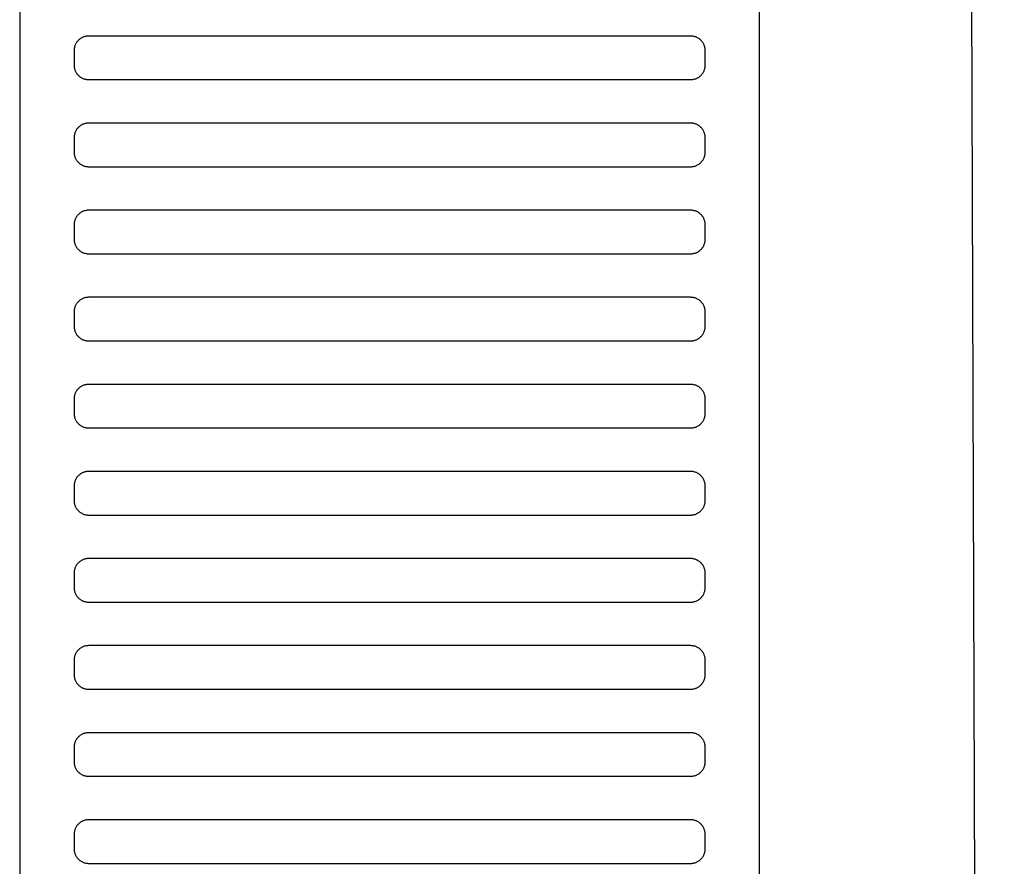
# Model space of a CAD drawing. Header units: millimetres. Extents: x -32221 to 212500, y 31663 to 93766.
# Tile 128 of 256: x 26523 to 26659, y 60808 to 60925. Entities that reach past the tile are written whole.
import ezdxf

# ---------------------------------------------------------------- set-up
doc = ezdxf.new("R2010")
doc.units = ezdxf.units.MM
doc.layers.add('Sciany', color=251, linetype='Continuous')
doc.layers.add('Wyposazenie', color=251, linetype='Continuous')

msp = doc.modelspace()

# ---------------------------------------------------------------- linework, layer by layer
at = {"layer": 'Sciany'}
msp.add_line((26651.608, 61702.056), (26658.56, 59494.939), dxfattribs=at)
at = {"layer": 'Wyposazenie'}
for points in [[(26624.827, 59922.631), (26624.827, 61437.591), (26522.827, 61437.591), (26522.827, 59922.631)], [(26615.327, 60916.591), (26615.43, 60916.593), (26615.531, 60916.601), (26615.631, 60916.614), (26615.73, 60916.632), (26615.827, 60916.654), (26615.921, 60916.681), (26616.014, 60916.712), (26616.105, 60916.748), (26616.194, 60916.788), (26616.28, 60916.832), (26616.364, 60916.881), (26616.445, 60916.933), (26616.523, 60916.988), (26616.599, 60917.048), (26616.671, 60917.111), (26616.741, 60917.177), (26616.807, 60917.246), (26616.87, 60917.319), (26616.929, 60917.395), (26616.985, 60917.473), (26617.037, 60917.554), (26617.085, 60917.638), (26617.13, 60917.724), (26617.17, 60917.813), (26617.206, 60917.904), (26617.237, 60917.996), (26617.264, 60918.091), (26617.286, 60918.188), (26617.304, 60918.287), (26617.317, 60918.387), (26617.324, 60918.488), (26617.327, 60918.591), (26617.327, 60920.591), (26617.324, 60920.694), (26617.317, 60920.795), (26617.304, 60920.895), (26617.286, 60920.994), (26617.264, 60921.09), (26617.237, 60921.185), (26617.206, 60921.278), (26617.17, 60921.369), (26617.13, 60921.458), (26617.085, 60921.544), (26617.037, 60921.627), (26616.985, 60921.709), (26616.929, 60921.787), (26616.87, 60921.863), (26616.807, 60921.935), (26616.741, 60922.005), (26616.671, 60922.071), (26616.599, 60922.134), (26616.523, 60922.193), (26616.445, 60922.249), (26616.364, 60922.301), (26616.28, 60922.349), (26616.194, 60922.393), (26616.105, 60922.434), (26616.014, 60922.469), (26615.921, 60922.501), (26615.827, 60922.528), (26615.73, 60922.55), (26615.631, 60922.568), (26615.531, 60922.581), (26615.43, 60922.588), (26615.327, 60922.591), (26532.327, 60922.591), (26532.224, 60922.588), (26532.123, 60922.581), (26532.023, 60922.568), (26531.924, 60922.55), (26531.828, 60922.528), (26531.733, 60922.501), (26531.64, 60922.469), (26531.549, 60922.434), (26531.46, 60922.393), (26531.374, 60922.349), (26531.29, 60922.301), (26531.209, 60922.249), (26531.131, 60922.193), (26531.055, 60922.134), (26530.983, 60922.071), (26530.913, 60922.005), (26530.847, 60921.935), (26530.784, 60921.863), (26530.725, 60921.787), (26530.669, 60921.709), (26530.617, 60921.627), (26530.569, 60921.544), (26530.524, 60921.458), (26530.484, 60921.369), (26530.448, 60921.278), (26530.417, 60921.185), (26530.39, 60921.09), (26530.368, 60920.994), (26530.35, 60920.895), (26530.337, 60920.795), (26530.33, 60920.694), (26530.327, 60920.591), (26530.327, 60918.591), (26530.33, 60918.488), (26530.337, 60918.387), (26530.35, 60918.287), (26530.368, 60918.188), (26530.39, 60918.091), (26530.417, 60917.996), (26530.448, 60917.904), (26530.484, 60917.813), (26530.524, 60917.724), (26530.569, 60917.638), (26530.617, 60917.554), (26530.669, 60917.473), (26530.725, 60917.395), (26530.784, 60917.319), (26530.847, 60917.246), (26530.913, 60917.177), (26530.983, 60917.111), (26531.055, 60917.048), (26531.131, 60916.988), (26531.209, 60916.933), (26531.29, 60916.881), (26531.374, 60916.832), (26531.46, 60916.788), (26531.549, 60916.748), (26531.64, 60916.712), (26531.733, 60916.681), (26531.828, 60916.654), (26531.924, 60916.632), (26532.023, 60916.614), (26532.123, 60916.601), (26532.224, 60916.593), (26532.327, 60916.591)], [(26615.327, 60904.591), (26615.43, 60904.593), (26615.531, 60904.601), (26615.631, 60904.614), (26615.73, 60904.632), (26615.827, 60904.654), (26615.921, 60904.681), (26616.014, 60904.712), (26616.105, 60904.748), (26616.194, 60904.788), (26616.28, 60904.832), (26616.364, 60904.881), (26616.445, 60904.933), (26616.523, 60904.988), (26616.599, 60905.048), (26616.671, 60905.111), (26616.741, 60905.177), (26616.807, 60905.246), (26616.87, 60905.319), (26616.929, 60905.395), (26616.985, 60905.473), (26617.037, 60905.554), (26617.085, 60905.638), (26617.13, 60905.724), (26617.17, 60905.813), (26617.206, 60905.904), (26617.237, 60905.996), (26617.264, 60906.091), (26617.286, 60906.188), (26617.304, 60906.287), (26617.317, 60906.387), (26617.324, 60906.488), (26617.327, 60906.591), (26617.327, 60908.591), (26617.324, 60908.694), (26617.317, 60908.795), (26617.304, 60908.895), (26617.286, 60908.994), (26617.264, 60909.09), (26617.237, 60909.185), (26617.206, 60909.278), (26617.17, 60909.369), (26617.13, 60909.458), (26617.085, 60909.544), (26617.037, 60909.627), (26616.985, 60909.709), (26616.929, 60909.787), (26616.87, 60909.863), (26616.807, 60909.935), (26616.741, 60910.005), (26616.671, 60910.071), (26616.599, 60910.134), (26616.523, 60910.193), (26616.445, 60910.249), (26616.364, 60910.301), (26616.28, 60910.349), (26616.194, 60910.393), (26616.105, 60910.434), (26616.014, 60910.469), (26615.921, 60910.501), (26615.827, 60910.528), (26615.73, 60910.55), (26615.631, 60910.568), (26615.531, 60910.581), (26615.43, 60910.588), (26615.327, 60910.591), (26532.327, 60910.591), (26532.224, 60910.588), (26532.123, 60910.581), (26532.023, 60910.568), (26531.924, 60910.55), (26531.828, 60910.528), (26531.733, 60910.501), (26531.64, 60910.469), (26531.549, 60910.434), (26531.46, 60910.393), (26531.374, 60910.349), (26531.29, 60910.301), (26531.209, 60910.249), (26531.131, 60910.193), (26531.055, 60910.134), (26530.983, 60910.071), (26530.913, 60910.005), (26530.847, 60909.935), (26530.784, 60909.863), (26530.725, 60909.787), (26530.669, 60909.709), (26530.617, 60909.627), (26530.569, 60909.544), (26530.524, 60909.458), (26530.484, 60909.369), (26530.448, 60909.278), (26530.417, 60909.185), (26530.39, 60909.09), (26530.368, 60908.994), (26530.35, 60908.895), (26530.337, 60908.795), (26530.33, 60908.694), (26530.327, 60908.591), (26530.327, 60906.591), (26530.33, 60906.488), (26530.337, 60906.387), (26530.35, 60906.287), (26530.368, 60906.188), (26530.39, 60906.091), (26530.417, 60905.996), (26530.448, 60905.904), (26530.484, 60905.813), (26530.524, 60905.724), (26530.569, 60905.638), (26530.617, 60905.554), (26530.669, 60905.473), (26530.725, 60905.395), (26530.784, 60905.319), (26530.847, 60905.246), (26530.913, 60905.177), (26530.983, 60905.111), (26531.055, 60905.048), (26531.131, 60904.988), (26531.209, 60904.933), (26531.29, 60904.881), (26531.374, 60904.832), (26531.46, 60904.788), (26531.549, 60904.748), (26531.64, 60904.712), (26531.733, 60904.681), (26531.828, 60904.654), (26531.924, 60904.632), (26532.023, 60904.614), (26532.123, 60904.601), (26532.224, 60904.593), (26532.327, 60904.591)], [(26615.327, 60892.591), (26615.43, 60892.593), (26615.531, 60892.601), (26615.631, 60892.614), (26615.73, 60892.632), (26615.827, 60892.654), (26615.921, 60892.681), (26616.014, 60892.712), (26616.105, 60892.748), (26616.194, 60892.788), (26616.28, 60892.832), (26616.364, 60892.881), (26616.445, 60892.933), (26616.523, 60892.988), (26616.599, 60893.048), (26616.671, 60893.111), (26616.741, 60893.177), (26616.807, 60893.246), (26616.87, 60893.319), (26616.929, 60893.395), (26616.985, 60893.473), (26617.037, 60893.554), (26617.085, 60893.638), (26617.13, 60893.724), (26617.17, 60893.813), (26617.206, 60893.904), (26617.237, 60893.996), (26617.264, 60894.091), (26617.286, 60894.188), (26617.304, 60894.287), (26617.317, 60894.387), (26617.324, 60894.488), (26617.327, 60894.591), (26617.327, 60896.591), (26617.324, 60896.694), (26617.317, 60896.795), (26617.304, 60896.895), (26617.286, 60896.994), (26617.264, 60897.09), (26617.237, 60897.185), (26617.206, 60897.278), (26617.17, 60897.369), (26617.13, 60897.457), (26617.085, 60897.544), (26617.037, 60897.627), (26616.985, 60897.709), (26616.929, 60897.787), (26616.87, 60897.863), (26616.807, 60897.935), (26616.741, 60898.005), (26616.671, 60898.071), (26616.599, 60898.134), (26616.523, 60898.193), (26616.445, 60898.249), (26616.364, 60898.301), (26616.28, 60898.349), (26616.194, 60898.393), (26616.105, 60898.434), (26616.014, 60898.469), (26615.921, 60898.501), (26615.827, 60898.528), (26615.73, 60898.55), (26615.631, 60898.568), (26615.531, 60898.581), (26615.43, 60898.588), (26615.327, 60898.591), (26532.327, 60898.591), (26532.224, 60898.588), (26532.123, 60898.581), (26532.023, 60898.568), (26531.924, 60898.55), (26531.828, 60898.528), (26531.733, 60898.501), (26531.64, 60898.469), (26531.549, 60898.434), (26531.46, 60898.393), (26531.374, 60898.349), (26531.29, 60898.301), (26531.209, 60898.249), (26531.131, 60898.193), (26531.055, 60898.134), (26530.983, 60898.071), (26530.913, 60898.005), (26530.847, 60897.935), (26530.784, 60897.863), (26530.725, 60897.787), (26530.669, 60897.709), (26530.617, 60897.627), (26530.569, 60897.544), (26530.524, 60897.458), (26530.484, 60897.369), (26530.448, 60897.278), (26530.417, 60897.185), (26530.39, 60897.09), (26530.368, 60896.994), (26530.35, 60896.895), (26530.337, 60896.795), (26530.33, 60896.694), (26530.327, 60896.591), (26530.327, 60894.591), (26530.33, 60894.488), (26530.337, 60894.387), (26530.35, 60894.287), (26530.368, 60894.188), (26530.39, 60894.091), (26530.417, 60893.996), (26530.448, 60893.904), (26530.484, 60893.813), (26530.524, 60893.724), (26530.569, 60893.638), (26530.617, 60893.554), (26530.669, 60893.473), (26530.725, 60893.395), (26530.784, 60893.319), (26530.847, 60893.246), (26530.913, 60893.177), (26530.983, 60893.111), (26531.055, 60893.048), (26531.131, 60892.988), (26531.209, 60892.933), (26531.29, 60892.881), (26531.374, 60892.832), (26531.46, 60892.788), (26531.549, 60892.748), (26531.64, 60892.712), (26531.733, 60892.681), (26531.828, 60892.654), (26531.924, 60892.632), (26532.023, 60892.614), (26532.123, 60892.601), (26532.224, 60892.593), (26532.327, 60892.591)], [(26615.327, 60880.591), (26615.43, 60880.593), (26615.531, 60880.601), (26615.631, 60880.614), (26615.73, 60880.632), (26615.827, 60880.654), (26615.921, 60880.681), (26616.014, 60880.712), (26616.105, 60880.748), (26616.194, 60880.788), (26616.28, 60880.832), (26616.364, 60880.881), (26616.445, 60880.933), (26616.523, 60880.988), (26616.599, 60881.048), (26616.671, 60881.111), (26616.741, 60881.177), (26616.807, 60881.246), (26616.87, 60881.319), (26616.929, 60881.395), (26616.985, 60881.473), (26617.037, 60881.554), (26617.085, 60881.638), (26617.13, 60881.724), (26617.17, 60881.813), (26617.206, 60881.904), (26617.237, 60881.996), (26617.264, 60882.091), (26617.286, 60882.188), (26617.304, 60882.287), (26617.317, 60882.387), (26617.324, 60882.488), (26617.327, 60882.591), (26617.327, 60884.591), (26617.324, 60884.694), (26617.317, 60884.795), (26617.304, 60884.895), (26617.286, 60884.994), (26617.264, 60885.09), (26617.237, 60885.185), (26617.206, 60885.278), (26617.17, 60885.369), (26617.13, 60885.458), (26617.085, 60885.544), (26617.037, 60885.627), (26616.985, 60885.709), (26616.929, 60885.787), (26616.87, 60885.863), (26616.807, 60885.935), (26616.741, 60886.005), (26616.671, 60886.071), (26616.599, 60886.134), (26616.523, 60886.193), (26616.445, 60886.249), (26616.364, 60886.301), (26616.28, 60886.349), (26616.194, 60886.393), (26616.105, 60886.434), (26616.014, 60886.469), (26615.921, 60886.501), (26615.827, 60886.528), (26615.73, 60886.55), (26615.631, 60886.568), (26615.531, 60886.581), (26615.43, 60886.588), (26615.327, 60886.591), (26532.327, 60886.591), (26532.224, 60886.588), (26532.123, 60886.581), (26532.023, 60886.568), (26531.924, 60886.55), (26531.828, 60886.528), (26531.733, 60886.501), (26531.64, 60886.469), (26531.549, 60886.434), (26531.46, 60886.393), (26531.374, 60886.349), (26531.29, 60886.301), (26531.209, 60886.249), (26531.131, 60886.193), (26531.055, 60886.134), (26530.983, 60886.071), (26530.913, 60886.005), (26530.847, 60885.935), (26530.784, 60885.863), (26530.725, 60885.787), (26530.669, 60885.709), (26530.617, 60885.627), (26530.569, 60885.544), (26530.524, 60885.458), (26530.484, 60885.369), (26530.448, 60885.278), (26530.417, 60885.185), (26530.39, 60885.09), (26530.368, 60884.994), (26530.35, 60884.895), (26530.337, 60884.795), (26530.33, 60884.694), (26530.327, 60884.591), (26530.327, 60882.591), (26530.33, 60882.488), (26530.337, 60882.387), (26530.35, 60882.287), (26530.368, 60882.188), (26530.39, 60882.091), (26530.417, 60881.996), (26530.448, 60881.904), (26530.484, 60881.813), (26530.524, 60881.724), (26530.569, 60881.638), (26530.617, 60881.554), (26530.669, 60881.473), (26530.725, 60881.395), (26530.784, 60881.319), (26530.847, 60881.246), (26530.913, 60881.177), (26530.983, 60881.111), (26531.055, 60881.048), (26531.131, 60880.988), (26531.209, 60880.933), (26531.29, 60880.881), (26531.374, 60880.832), (26531.46, 60880.788), (26531.549, 60880.748), (26531.64, 60880.712), (26531.733, 60880.681), (26531.828, 60880.654), (26531.924, 60880.632), (26532.023, 60880.614), (26532.123, 60880.601), (26532.224, 60880.593), (26532.327, 60880.591)], [(26615.327, 60868.591), (26615.43, 60868.593), (26615.531, 60868.601), (26615.631, 60868.614), (26615.73, 60868.632), (26615.827, 60868.654), (26615.921, 60868.681), (26616.014, 60868.712), (26616.105, 60868.748), (26616.194, 60868.788), (26616.28, 60868.832), (26616.364, 60868.881), (26616.445, 60868.933), (26616.523, 60868.988), (26616.599, 60869.048), (26616.671, 60869.111), (26616.741, 60869.177), (26616.807, 60869.246), (26616.87, 60869.319), (26616.929, 60869.395), (26616.985, 60869.473), (26617.037, 60869.554), (26617.085, 60869.638), (26617.13, 60869.724), (26617.17, 60869.813), (26617.206, 60869.904), (26617.237, 60869.996), (26617.264, 60870.091), (26617.286, 60870.188), (26617.304, 60870.287), (26617.317, 60870.387), (26617.324, 60870.488), (26617.327, 60870.591), (26617.327, 60872.591), (26617.324, 60872.694), (26617.317, 60872.795), (26617.304, 60872.895), (26617.286, 60872.994), (26617.264, 60873.09), (26617.237, 60873.185), (26617.206, 60873.278), (26617.17, 60873.369), (26617.13, 60873.458), (26617.085, 60873.544), (26617.037, 60873.627), (26616.985, 60873.709), (26616.929, 60873.787), (26616.87, 60873.863), (26616.807, 60873.935), (26616.741, 60874.005), (26616.671, 60874.071), (26616.599, 60874.134), (26616.523, 60874.193), (26616.445, 60874.249), (26616.364, 60874.301), (26616.28, 60874.349), (26616.194, 60874.393), (26616.105, 60874.434), (26616.014, 60874.469), (26615.921, 60874.501), (26615.827, 60874.528), (26615.73, 60874.55), (26615.631, 60874.568), (26615.531, 60874.581), (26615.43, 60874.588), (26615.327, 60874.591), (26532.327, 60874.591), (26532.224, 60874.588), (26532.123, 60874.581), (26532.023, 60874.568), (26531.924, 60874.55), (26531.828, 60874.528), (26531.733, 60874.501), (26531.64, 60874.469), (26531.549, 60874.434), (26531.46, 60874.393), (26531.374, 60874.349), (26531.29, 60874.301), (26531.209, 60874.249), (26531.131, 60874.193), (26531.055, 60874.134), (26530.983, 60874.071), (26530.913, 60874.005), (26530.847, 60873.935), (26530.784, 60873.863), (26530.725, 60873.787), (26530.669, 60873.709), (26530.617, 60873.627), (26530.569, 60873.544), (26530.524, 60873.458), (26530.484, 60873.369), (26530.448, 60873.278), (26530.417, 60873.185), (26530.39, 60873.09), (26530.368, 60872.994), (26530.35, 60872.895), (26530.337, 60872.795), (26530.33, 60872.694), (26530.327, 60872.591), (26530.327, 60870.591), (26530.33, 60870.488), (26530.337, 60870.387), (26530.35, 60870.287), (26530.368, 60870.188), (26530.39, 60870.091), (26530.417, 60869.996), (26530.448, 60869.904), (26530.484, 60869.813), (26530.524, 60869.724), (26530.569, 60869.638), (26530.617, 60869.554), (26530.669, 60869.473), (26530.725, 60869.395), (26530.784, 60869.319), (26530.847, 60869.246), (26530.913, 60869.177), (26530.983, 60869.111), (26531.055, 60869.048), (26531.131, 60868.988), (26531.209, 60868.933), (26531.29, 60868.881), (26531.374, 60868.832), (26531.46, 60868.788), (26531.549, 60868.748), (26531.64, 60868.712), (26531.733, 60868.681), (26531.828, 60868.654), (26531.924, 60868.632), (26532.023, 60868.614), (26532.123, 60868.601), (26532.224, 60868.593), (26532.327, 60868.591)], [(26615.327, 60856.591), (26615.43, 60856.593), (26615.531, 60856.601), (26615.631, 60856.614), (26615.73, 60856.632), (26615.827, 60856.654), (26615.921, 60856.681), (26616.014, 60856.712), (26616.105, 60856.748), (26616.194, 60856.788), (26616.28, 60856.832), (26616.364, 60856.881), (26616.445, 60856.933), (26616.523, 60856.988), (26616.599, 60857.048), (26616.671, 60857.111), (26616.741, 60857.177), (26616.807, 60857.246), (26616.87, 60857.319), (26616.929, 60857.395), (26616.985, 60857.473), (26617.037, 60857.554), (26617.085, 60857.638), (26617.13, 60857.724), (26617.17, 60857.813), (26617.206, 60857.904), (26617.237, 60857.996), (26617.264, 60858.091), (26617.286, 60858.188), (26617.304, 60858.287), (26617.317, 60858.387), (26617.324, 60858.488), (26617.327, 60858.591), (26617.327, 60860.591), (26617.324, 60860.694), (26617.317, 60860.795), (26617.304, 60860.895), (26617.286, 60860.994), (26617.264, 60861.09), (26617.237, 60861.185), (26617.206, 60861.278), (26617.17, 60861.369), (26617.13, 60861.457), (26617.085, 60861.544), (26617.037, 60861.627), (26616.985, 60861.709), (26616.929, 60861.787), (26616.87, 60861.863), (26616.807, 60861.935), (26616.741, 60862.005), (26616.671, 60862.071), (26616.599, 60862.134), (26616.523, 60862.193), (26616.445, 60862.249), (26616.364, 60862.301), (26616.28, 60862.349), (26616.194, 60862.393), (26616.105, 60862.434), (26616.014, 60862.469), (26615.921, 60862.501), (26615.827, 60862.528), (26615.73, 60862.55), (26615.631, 60862.568), (26615.531, 60862.581), (26615.43, 60862.588), (26615.327, 60862.591), (26532.327, 60862.591), (26532.224, 60862.588), (26532.123, 60862.581), (26532.023, 60862.568), (26531.924, 60862.55), (26531.828, 60862.528), (26531.733, 60862.501), (26531.64, 60862.469), (26531.549, 60862.434), (26531.46, 60862.393), (26531.374, 60862.349), (26531.29, 60862.301), (26531.209, 60862.249), (26531.131, 60862.193), (26531.055, 60862.134), (26530.983, 60862.071), (26530.913, 60862.005), (26530.847, 60861.935), (26530.784, 60861.863), (26530.725, 60861.787), (26530.669, 60861.709), (26530.617, 60861.627), (26530.569, 60861.544), (26530.524, 60861.458), (26530.484, 60861.369), (26530.448, 60861.278), (26530.417, 60861.185), (26530.39, 60861.09), (26530.368, 60860.994), (26530.35, 60860.895), (26530.337, 60860.795), (26530.33, 60860.694), (26530.327, 60860.591), (26530.327, 60858.591), (26530.33, 60858.488), (26530.337, 60858.387), (26530.35, 60858.287), (26530.368, 60858.188), (26530.39, 60858.091), (26530.417, 60857.996), (26530.448, 60857.904), (26530.484, 60857.813), (26530.524, 60857.724), (26530.569, 60857.638), (26530.617, 60857.554), (26530.669, 60857.473), (26530.725, 60857.395), (26530.784, 60857.319), (26530.847, 60857.246), (26530.913, 60857.177), (26530.983, 60857.111), (26531.055, 60857.048), (26531.131, 60856.988), (26531.209, 60856.933), (26531.29, 60856.881), (26531.374, 60856.832), (26531.46, 60856.788), (26531.549, 60856.748), (26531.64, 60856.712), (26531.733, 60856.681), (26531.828, 60856.654), (26531.924, 60856.632), (26532.023, 60856.614), (26532.123, 60856.601), (26532.224, 60856.593), (26532.327, 60856.591)], [(26615.327, 60844.591), (26615.43, 60844.593), (26615.531, 60844.601), (26615.631, 60844.614), (26615.73, 60844.632), (26615.827, 60844.654), (26615.921, 60844.681), (26616.014, 60844.712), (26616.105, 60844.748), (26616.194, 60844.788), (26616.28, 60844.832), (26616.364, 60844.881), (26616.445, 60844.933), (26616.523, 60844.988), (26616.599, 60845.048), (26616.671, 60845.111), (26616.741, 60845.177), (26616.807, 60845.246), (26616.87, 60845.319), (26616.929, 60845.395), (26616.985, 60845.473), (26617.037, 60845.554), (26617.085, 60845.638), (26617.13, 60845.724), (26617.17, 60845.813), (26617.206, 60845.904), (26617.237, 60845.996), (26617.264, 60846.091), (26617.286, 60846.188), (26617.304, 60846.287), (26617.317, 60846.387), (26617.324, 60846.488), (26617.327, 60846.591), (26617.327, 60848.591), (26617.324, 60848.694), (26617.317, 60848.795), (26617.304, 60848.895), (26617.286, 60848.994), (26617.264, 60849.09), (26617.237, 60849.185), (26617.206, 60849.278), (26617.17, 60849.369), (26617.13, 60849.457), (26617.085, 60849.544), (26617.037, 60849.627), (26616.985, 60849.709), (26616.929, 60849.787), (26616.87, 60849.863), (26616.807, 60849.935), (26616.741, 60850.005), (26616.671, 60850.071), (26616.599, 60850.134), (26616.523, 60850.193), (26616.445, 60850.249), (26616.364, 60850.301), (26616.28, 60850.349), (26616.194, 60850.393), (26616.105, 60850.434), (26616.014, 60850.469), (26615.921, 60850.501), (26615.827, 60850.528), (26615.73, 60850.55), (26615.631, 60850.568), (26615.531, 60850.581), (26615.43, 60850.588), (26615.327, 60850.591), (26532.327, 60850.591), (26532.224, 60850.588), (26532.123, 60850.581), (26532.023, 60850.568), (26531.924, 60850.55), (26531.828, 60850.528), (26531.733, 60850.501), (26531.64, 60850.469), (26531.549, 60850.434), (26531.46, 60850.393), (26531.374, 60850.349), (26531.29, 60850.301), (26531.209, 60850.249), (26531.131, 60850.193), (26531.055, 60850.134), (26530.983, 60850.071), (26530.913, 60850.005), (26530.847, 60849.935), (26530.784, 60849.863), (26530.725, 60849.787), (26530.669, 60849.709), (26530.617, 60849.627), (26530.569, 60849.544), (26530.524, 60849.458), (26530.484, 60849.369), (26530.448, 60849.278), (26530.417, 60849.185), (26530.39, 60849.09), (26530.368, 60848.994), (26530.35, 60848.895), (26530.337, 60848.795), (26530.33, 60848.694), (26530.327, 60848.591), (26530.327, 60846.591), (26530.33, 60846.488), (26530.337, 60846.387), (26530.35, 60846.287), (26530.368, 60846.188), (26530.39, 60846.091), (26530.417, 60845.996), (26530.448, 60845.904), (26530.484, 60845.813), (26530.524, 60845.724), (26530.569, 60845.638), (26530.617, 60845.554), (26530.669, 60845.473), (26530.725, 60845.395), (26530.784, 60845.319), (26530.847, 60845.246), (26530.913, 60845.177), (26530.983, 60845.111), (26531.055, 60845.048), (26531.131, 60844.988), (26531.209, 60844.933), (26531.29, 60844.881), (26531.374, 60844.832), (26531.46, 60844.788), (26531.549, 60844.748), (26531.64, 60844.712), (26531.733, 60844.681), (26531.828, 60844.654), (26531.924, 60844.632), (26532.023, 60844.614), (26532.123, 60844.601), (26532.224, 60844.593), (26532.327, 60844.591)], [(26615.327, 60832.591), (26615.43, 60832.593), (26615.531, 60832.601), (26615.631, 60832.614), (26615.73, 60832.632), (26615.827, 60832.654), (26615.921, 60832.681), (26616.014, 60832.712), (26616.105, 60832.748), (26616.194, 60832.788), (26616.28, 60832.832), (26616.364, 60832.881), (26616.445, 60832.933), (26616.523, 60832.988), (26616.599, 60833.048), (26616.671, 60833.111), (26616.741, 60833.177), (26616.807, 60833.246), (26616.87, 60833.319), (26616.929, 60833.395), (26616.985, 60833.473), (26617.037, 60833.554), (26617.085, 60833.638), (26617.13, 60833.724), (26617.17, 60833.813), (26617.206, 60833.904), (26617.237, 60833.996), (26617.264, 60834.091), (26617.286, 60834.188), (26617.304, 60834.287), (26617.317, 60834.387), (26617.324, 60834.488), (26617.327, 60834.591), (26617.327, 60836.591), (26617.324, 60836.694), (26617.317, 60836.795), (26617.304, 60836.895), (26617.286, 60836.994), (26617.264, 60837.09), (26617.237, 60837.185), (26617.206, 60837.278), (26617.17, 60837.369), (26617.13, 60837.457), (26617.085, 60837.544), (26617.037, 60837.627), (26616.985, 60837.709), (26616.929, 60837.787), (26616.87, 60837.863), (26616.807, 60837.935), (26616.741, 60838.005), (26616.671, 60838.071), (26616.599, 60838.134), (26616.523, 60838.193), (26616.445, 60838.249), (26616.364, 60838.301), (26616.28, 60838.349), (26616.194, 60838.393), (26616.105, 60838.434), (26616.014, 60838.469), (26615.921, 60838.501), (26615.827, 60838.528), (26615.73, 60838.55), (26615.631, 60838.568), (26615.531, 60838.581), (26615.43, 60838.588), (26615.327, 60838.591), (26532.327, 60838.591), (26532.224, 60838.588), (26532.123, 60838.581), (26532.023, 60838.568), (26531.924, 60838.55), (26531.828, 60838.528), (26531.733, 60838.501), (26531.64, 60838.469), (26531.549, 60838.434), (26531.46, 60838.393), (26531.374, 60838.349), (26531.29, 60838.301), (26531.209, 60838.249), (26531.131, 60838.193), (26531.055, 60838.134), (26530.983, 60838.071), (26530.913, 60838.005), (26530.847, 60837.935), (26530.784, 60837.863), (26530.725, 60837.787), (26530.669, 60837.709), (26530.617, 60837.627), (26530.569, 60837.544), (26530.524, 60837.458), (26530.484, 60837.369), (26530.448, 60837.278), (26530.417, 60837.185), (26530.39, 60837.09), (26530.368, 60836.994), (26530.35, 60836.895), (26530.337, 60836.795), (26530.33, 60836.694), (26530.327, 60836.591), (26530.327, 60834.591), (26530.33, 60834.488), (26530.337, 60834.387), (26530.35, 60834.287), (26530.368, 60834.188), (26530.39, 60834.091), (26530.417, 60833.996), (26530.448, 60833.904), (26530.484, 60833.813), (26530.524, 60833.724), (26530.569, 60833.638), (26530.617, 60833.554), (26530.669, 60833.473), (26530.725, 60833.395), (26530.784, 60833.319), (26530.847, 60833.246), (26530.913, 60833.177), (26530.983, 60833.111), (26531.055, 60833.048), (26531.131, 60832.988), (26531.209, 60832.933), (26531.29, 60832.881), (26531.374, 60832.832), (26531.46, 60832.788), (26531.549, 60832.748), (26531.64, 60832.712), (26531.733, 60832.681), (26531.828, 60832.654), (26531.924, 60832.632), (26532.023, 60832.614), (26532.123, 60832.601), (26532.224, 60832.593), (26532.327, 60832.591)], [(26615.327, 60820.591), (26615.43, 60820.593), (26615.531, 60820.601), (26615.631, 60820.614), (26615.73, 60820.632), (26615.827, 60820.654), (26615.921, 60820.681), (26616.014, 60820.712), (26616.105, 60820.748), (26616.194, 60820.788), (26616.28, 60820.832), (26616.364, 60820.881), (26616.445, 60820.933), (26616.523, 60820.988), (26616.599, 60821.048), (26616.671, 60821.111), (26616.741, 60821.177), (26616.807, 60821.246), (26616.87, 60821.319), (26616.929, 60821.395), (26616.985, 60821.473), (26617.037, 60821.554), (26617.085, 60821.638), (26617.13, 60821.724), (26617.17, 60821.813), (26617.206, 60821.904), (26617.237, 60821.996), (26617.264, 60822.091), (26617.286, 60822.188), (26617.304, 60822.287), (26617.317, 60822.387), (26617.324, 60822.488), (26617.327, 60822.591), (26617.327, 60824.591), (26617.324, 60824.694), (26617.317, 60824.795), (26617.304, 60824.895), (26617.286, 60824.994), (26617.264, 60825.09), (26617.237, 60825.185), (26617.206, 60825.278), (26617.17, 60825.369), (26617.13, 60825.457), (26617.085, 60825.544), (26617.037, 60825.627), (26616.985, 60825.709), (26616.929, 60825.787), (26616.87, 60825.863), (26616.807, 60825.935), (26616.741, 60826.005), (26616.671, 60826.071), (26616.599, 60826.134), (26616.523, 60826.193), (26616.445, 60826.249), (26616.364, 60826.301), (26616.28, 60826.349), (26616.194, 60826.393), (26616.105, 60826.434), (26616.014, 60826.469), (26615.921, 60826.501), (26615.827, 60826.528), (26615.73, 60826.55), (26615.631, 60826.568), (26615.531, 60826.581), (26615.43, 60826.588), (26615.327, 60826.591), (26532.327, 60826.591), (26532.224, 60826.588), (26532.123, 60826.581), (26532.023, 60826.568), (26531.924, 60826.55), (26531.828, 60826.528), (26531.733, 60826.501), (26531.64, 60826.469), (26531.549, 60826.434), (26531.46, 60826.393), (26531.374, 60826.349), (26531.29, 60826.301), (26531.209, 60826.249), (26531.131, 60826.193), (26531.055, 60826.134), (26530.983, 60826.071), (26530.913, 60826.005), (26530.847, 60825.935), (26530.784, 60825.863), (26530.725, 60825.787), (26530.669, 60825.709), (26530.617, 60825.627), (26530.569, 60825.544), (26530.524, 60825.458), (26530.484, 60825.369), (26530.448, 60825.278), (26530.417, 60825.185), (26530.39, 60825.09), (26530.368, 60824.994), (26530.35, 60824.895), (26530.337, 60824.795), (26530.33, 60824.694), (26530.327, 60824.591), (26530.327, 60822.591), (26530.33, 60822.488), (26530.337, 60822.387), (26530.35, 60822.287), (26530.368, 60822.188), (26530.39, 60822.091), (26530.417, 60821.996), (26530.448, 60821.904), (26530.484, 60821.813), (26530.524, 60821.724), (26530.569, 60821.638), (26530.617, 60821.554), (26530.669, 60821.473), (26530.725, 60821.395), (26530.784, 60821.319), (26530.847, 60821.246), (26530.913, 60821.177), (26530.983, 60821.111), (26531.055, 60821.048), (26531.131, 60820.988), (26531.209, 60820.933), (26531.29, 60820.881), (26531.374, 60820.832), (26531.46, 60820.788), (26531.549, 60820.748), (26531.64, 60820.712), (26531.733, 60820.681), (26531.828, 60820.654), (26531.924, 60820.632), (26532.023, 60820.614), (26532.123, 60820.601), (26532.224, 60820.593), (26532.327, 60820.591)], [(26615.327, 60808.591), (26615.43, 60808.593), (26615.531, 60808.601), (26615.631, 60808.614), (26615.73, 60808.632), (26615.827, 60808.654), (26615.921, 60808.681), (26616.014, 60808.712), (26616.105, 60808.748), (26616.194, 60808.788), (26616.28, 60808.832), (26616.364, 60808.881), (26616.445, 60808.933), (26616.523, 60808.988), (26616.599, 60809.048), (26616.671, 60809.111), (26616.741, 60809.177), (26616.807, 60809.246), (26616.87, 60809.319), (26616.929, 60809.395), (26616.985, 60809.473), (26617.037, 60809.554), (26617.085, 60809.638), (26617.13, 60809.724), (26617.17, 60809.813), (26617.206, 60809.904), (26617.237, 60809.996), (26617.264, 60810.091), (26617.286, 60810.188), (26617.304, 60810.287), (26617.317, 60810.387), (26617.324, 60810.488), (26617.327, 60810.591), (26617.327, 60812.591), (26617.324, 60812.694), (26617.317, 60812.795), (26617.304, 60812.895), (26617.286, 60812.994), (26617.264, 60813.09), (26617.237, 60813.185), (26617.206, 60813.278), (26617.17, 60813.369), (26617.13, 60813.457), (26617.085, 60813.544), (26617.037, 60813.627), (26616.985, 60813.709), (26616.929, 60813.787), (26616.87, 60813.863), (26616.807, 60813.935), (26616.741, 60814.005), (26616.671, 60814.071), (26616.599, 60814.134), (26616.523, 60814.193), (26616.445, 60814.249), (26616.364, 60814.301), (26616.28, 60814.349), (26616.194, 60814.393), (26616.105, 60814.434), (26616.014, 60814.469), (26615.921, 60814.501), (26615.827, 60814.528), (26615.73, 60814.55), (26615.631, 60814.568), (26615.531, 60814.581), (26615.43, 60814.588), (26615.327, 60814.591), (26532.327, 60814.591), (26532.224, 60814.588), (26532.123, 60814.581), (26532.023, 60814.568), (26531.924, 60814.55), (26531.828, 60814.528), (26531.733, 60814.501), (26531.64, 60814.469), (26531.549, 60814.434), (26531.46, 60814.393), (26531.374, 60814.349), (26531.29, 60814.301), (26531.209, 60814.249), (26531.131, 60814.193), (26531.055, 60814.134), (26530.983, 60814.071), (26530.913, 60814.005), (26530.847, 60813.935), (26530.784, 60813.863), (26530.725, 60813.787), (26530.669, 60813.709), (26530.617, 60813.627), (26530.569, 60813.544), (26530.524, 60813.458), (26530.484, 60813.369), (26530.448, 60813.278), (26530.417, 60813.185), (26530.39, 60813.09), (26530.368, 60812.994), (26530.35, 60812.895), (26530.337, 60812.795), (26530.33, 60812.694), (26530.327, 60812.591), (26530.327, 60810.591), (26530.33, 60810.488), (26530.337, 60810.387), (26530.35, 60810.287), (26530.368, 60810.188), (26530.39, 60810.091), (26530.417, 60809.996), (26530.448, 60809.904), (26530.484, 60809.813), (26530.524, 60809.724), (26530.569, 60809.638), (26530.617, 60809.554), (26530.669, 60809.473), (26530.725, 60809.395), (26530.784, 60809.319), (26530.847, 60809.246), (26530.913, 60809.177), (26530.983, 60809.111), (26531.055, 60809.048), (26531.131, 60808.988), (26531.209, 60808.933), (26531.29, 60808.881), (26531.374, 60808.832), (26531.46, 60808.788), (26531.549, 60808.748), (26531.64, 60808.712), (26531.733, 60808.681), (26531.828, 60808.654), (26531.924, 60808.632), (26532.023, 60808.614), (26532.123, 60808.601), (26532.224, 60808.593), (26532.327, 60808.591)]]:
    msp.add_lwpolyline(points, close=True, dxfattribs=at)

doc.saveas('drawing.dxf')
